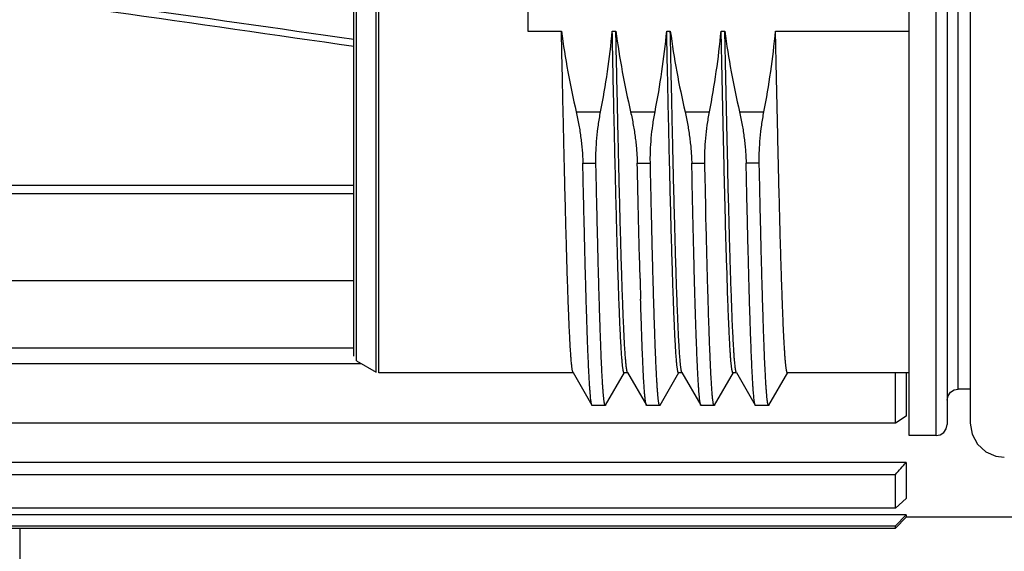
# Model space of a CAD drawing. Header units: millimetres. Extents: x 0 to 2550, y 0 to 1188.
# Tile 76 of 218: x 286.07 to 289.68, y 364.92 to 366.87. Entities that reach past the tile are written whole.
import ezdxf

# ---------------------------------------------------------------- set-up
doc = ezdxf.new("R2010")
doc.units = ezdxf.units.MM
doc.header["$LTSCALE"] = 46.255
for name, color, linetype in [('1613603_PBL14', 7, 'CONTINUOUS'), ('A2600102_ABL18', 7, 'CONTINUOUS'), ('E2030201_ABL13', 7, 'CONTINUOUS'), ('E2030301_ABL19', 7, 'CONTINUOUS'), ('FRONT_VIEW_VBL0', 7, 'CONTINUOUS'), ('M2000801_PBL17', 7, 'CONTINUOUS'), ('R2538000302_HARNESS_PBL20', 7, 'CONTINUOUS')]:
    doc.layers.add(name, color=color, linetype=linetype)

# ---------------------------------------------------------------- blocks, each defined once
blk = doc.blocks.new('1613603_PBL14', base_point=(284.8529, 367.1458))
at = {"layer": '1613603_PBL14', "color": 7}
for p, q in [((287.2929, 366.2636), (285.4836, 366.2636)), ((285.5529, 366.2352), (287.2929, 366.2352)), ((287.2929, 365.9144), (285.9529, 365.9144)), ((287.2929, 365.6666), (285.9929, 365.6666)), ((285.9529, 365.6102), (287.3199, 365.6102)), ((289.2829, 365.3912), (289.2829, 365.5758)), ((289.3229, 365.5758), (289.3229, 365.4168)), ((289.3229, 365.4168), (289.2829, 365.3912)), ((289.2829, 365.3912), (285.9529, 365.3912)), ((289.3229, 365.2468), (285.9929, 365.2468)), ((289.3229, 365.2468), (289.3229, 365.1138)), ((285.9529, 365.2026), (289.2829, 365.2026)), ((289.2829, 365.0784), (289.2829, 365.2026)), ((289.3229, 365.1138), (289.2829, 365.0784)), ((289.2829, 365.0784), (285.9529, 365.0784)), ((289.3229, 365.0548), (285.9929, 365.0548)), ((289.2829, 365.0138), (289.3229, 365.0548)), ((289.3229, 365.0458), (289.2829, 365.0058)), ((289.3229, 365.0548), (289.3229, 365.0458)), ((289.9929, 365.0458), (289.3229, 365.0458)), ((285.5529, 365.0058), (289.2829, 365.0058)), ((285.9529, 365.0138), (289.2829, 365.0138)), ((289.2829, 365.0058), (289.2829, 365.0138))]:
    blk.add_line(p, q, dxfattribs=at)
blk.add_arc((267.927, 384.5854), 28.8404, 317.77293, 317.8913, dxfattribs=at)
for major_axis, start_param, end_param in [((18.341, -1.8158), 0.878977, 1.001685), ((18.692, -1.8506), 0.894611, 1.009412)]:
    blk.add_ellipse((275.5137, 367.1358), major_axis=major_axis, ratio=0.056424, start_param=start_param, end_param=end_param, dxfattribs=at)
blk = doc.blocks.new('E2030201_ABL13', base_point=(284.8529, 367.1458))
at = {"layer": '1613603_PBL14'}
blk.add_blockref('1613603_PBL14', (284.8529, 367.1458), dxfattribs=at)
blk = doc.blocks.new('M2000801_PBL17', base_point=(324.5851, 370.1387))
at = {"layer": 'M2000801_PBL17', "color": 2}
blk.add_line((286.0655, 365.0058), (286.0655, 363.1387), dxfattribs=at)
blk = doc.blocks.new('R2538000302_HARNESS_PBL20', base_point=(289.5879, 367.1658))
at = {"layer": 'R2538000302_HARNESS_PBL20', "color": 7}
for p, q in [((289.3329, 365.3458), (289.3329, 368.9258)), ((289.4729, 368.8858), (289.4729, 365.3858)), ((289.5579, 368.8808), (289.5579, 365.3908)), ((287.2929, 365.6373), (287.2929, 368.6342)), ((287.9329, 367.4402), (287.9329, 366.8313)), ((287.9329, 366.8313), (288.0558, 366.8313)), ((288.2425, 366.8313), (288.2558, 366.8313)), ((288.4425, 366.8313), (288.4558, 366.8313)), ((288.6425, 366.8313), (288.6558, 366.8313)), ((288.6461, 366.6591), (288.6425, 366.8313)), ((288.6595, 366.6591), (288.6558, 366.8313)), ((288.8425, 366.8313), (289.3329, 366.8313)), ((288.8461, 366.6591), (288.8425, 366.8313)), ((288.651, 366.4357), (288.6461, 366.6591)), ((288.6644, 366.4357), (288.6595, 366.6591)), ((288.8508, 366.4482), (288.8461, 366.6591)), ((288.8511, 366.435), (288.8508, 366.4482)), ((288.6534, 366.3346), (288.651, 366.4357)), ((288.6668, 366.3346), (288.6644, 366.4357)), ((288.8534, 366.3346), (288.8511, 366.435)), ((288.5356, 366.2925), (288.5344, 366.3466)), ((288.5828, 366.3348), (288.5825, 366.3466)), ((288.7347, 366.3346), (288.7344, 366.3466)), ((288.7828, 366.3346), (288.7825, 366.3466)), ((288.5837, 366.2925), (288.5828, 366.3348)), ((288.5364, 366.2566), (288.5356, 366.2925)), ((288.5846, 366.2507), (288.5837, 366.2925)), ((288.5365, 366.2517), (288.5364, 366.2566)), ((288.5368, 366.2397), (288.5365, 366.2517)), ((288.5849, 366.2397), (288.5846, 366.2507)), ((288.5859, 366.1915), (288.5849, 366.2397)), ((288.586, 366.1882), (288.5859, 366.1915)), ((288.5869, 366.1521), (288.586, 366.1882)), ((288.5879, 366.1072), (288.5869, 366.1521)), ((288.5881, 366.1008), (288.5879, 366.1072)), ((288.3422, 366.0117), (288.3421, 366.0159)), ((288.3446, 365.923), (288.3422, 366.0117)), ((288.6629, 365.9766), (288.6627, 365.9824)), ((288.6676, 365.8359), (288.6629, 365.9766)), ((287.3029, 365.62), (287.3749, 365.5784)), ((288.0985, 365.5767), (288.1678, 365.4566)), ((288.218, 365.4566), (288.2874, 365.5767)), ((288.2985, 365.5767), (288.3678, 365.4566)), ((288.418, 365.4566), (288.4874, 365.5767)), ((288.4985, 365.5767), (288.5678, 365.4566)), ((288.618, 365.4566), (288.6874, 365.5767)), ((288.6985, 365.5767), (288.7678, 365.4566)), ((288.818, 365.4566), (288.8874, 365.5767)), ((288.0996, 365.5758), (287.3849, 365.5758)), ((288.2996, 365.5758), (288.2862, 365.5758)), ((288.4996, 365.5758), (288.4862, 365.5758)), ((288.6996, 365.5758), (288.6862, 365.5758)), ((289.3329, 365.5758), (288.8862, 365.5758)), ((289.5579, 365.5158), (289.5129, 365.5158)), ((288.217, 365.4558), (288.1689, 365.4558)), ((288.417, 365.4558), (288.3689, 365.4558)), ((288.617, 365.4558), (288.5689, 365.4558)), ((288.817, 365.4558), (288.7689, 365.4558)), ((289.4329, 365.3458), (289.3329, 365.3458))]:
    blk.add_line(p, q, dxfattribs=at)
at = {"layer": 'R2538000302_HARNESS_PBL20', "color": 2}
for p, q in [((289.4329, 365.3458), (289.4329, 368.9258)), ((289.5129, 365.5158), (289.5129, 368.7558)), ((287.3749, 365.5784), (287.3749, 368.6931)), ((287.3849, 365.5758), (287.3849, 368.6958)), ((287.3029, 365.62), (287.3029, 368.6515)), ((288.1099, 366.5345), (288.1997, 366.5345)), ((288.3099, 366.5345), (288.3997, 366.5345)), ((288.5099, 366.5345), (288.5997, 366.5345)), ((288.7099, 366.5345), (288.7997, 366.5345)), ((288.1344, 366.3466), (288.1825, 366.3466)), ((288.3344, 366.3466), (288.3825, 366.3466)), ((288.5344, 366.3466), (288.5825, 366.3466)), ((288.7825, 366.3466), (288.7344, 366.3466))]:
    blk.add_line(p, q, dxfattribs=at)
at = {"layer": 'R2538000302_HARNESS_PBL20', "color": 7}
for points in [[(289.4729, 365.4758), (289.4761, 365.4913), (289.485, 365.5044), (289.4983, 365.513), (289.5129, 365.5158)], [(289.4329, 365.3458), (289.4476, 365.3485), (289.4609, 365.3571), (289.4698, 365.3702), (289.4729, 365.3858)], [(289.5579, 365.3908), (289.5647, 365.3503), (289.5842, 365.3141), (289.6145, 365.2861), (289.652, 365.2696), (289.6829, 365.2658)]]:
    blk.add_lwpolyline(points, dxfattribs=at)
blk.add_arc((319.2561, 366.756), 30.9228, 181.54368, 181.68624, dxfattribs=at)
for points, knots in [([(288.0558, 366.8313), (288.0625, 366.7814), (288.0783, 366.6821), (288.0987, 366.5835), (288.11, 366.5345)], [0, 0, 0, 0, 0.499996, 1, 1, 1, 1]), ([(288.0985, 365.5767), (288.0984, 365.5769), (288.0981, 365.5774), (288.0978, 365.5782), (288.0975, 365.5793), (288.097, 365.5809), (288.0964, 365.5834), (288.0958, 365.587), (288.0951, 365.5912), (288.0945, 365.5961), (288.0938, 365.6016), (288.0931, 365.6078), (288.0925, 365.6147), (288.0915, 365.6253), (288.0904, 365.6401), (288.0891, 365.6598), (288.0877, 365.6821), (288.0864, 365.707), (288.0851, 365.7343), (288.0838, 365.7641), (288.0825, 365.7964), (288.0811, 365.8309), (288.0798, 365.8678), (288.0785, 365.9068), (288.0771, 365.9481), (288.0758, 365.9914), (288.074, 366.053), (288.0718, 366.1347), (288.0691, 366.2379), (288.0669, 366.3279), (288.0652, 366.4028), (288.0634, 366.4812), (288.0612, 366.5819), (288.0585, 366.7054), (288.0567, 366.789), (288.0558, 366.8313)], [0, 0, 0, 0, 0.000586, 0.001296, 0.002134, 0.003101, 0.00543, 0.008289, 0.011681, 0.015606, 0.020064, 0.025053, 0.030573, 0.036621, 0.050292, 0.066045, 0.083852, 0.103685, 0.125509, 0.149286, 0.174976, 0.202534, 0.231911, 0.263057, 0.295916, 0.330432, 0.366544, 0.443302, 0.525653, 0.613021, 0.658396, 0.704795, 0.800331, 0.898963, 1, 1, 1, 1]), ([(288.1997, 366.5345), (288.2092, 366.5836), (288.226, 366.6822), (288.2379, 366.7815), (288.2425, 366.8313)], [0, 0, 0, 0, 0.500004, 1, 1, 1, 1]), ([(288.2854, 365.5763), (288.2853, 365.5764), (288.285, 365.5768), (288.2847, 365.5775), (288.2844, 365.5784), (288.284, 365.5794), (288.2837, 365.5806), (288.2832, 365.5825), (288.2827, 365.5854), (288.282, 365.5894), (288.2813, 365.594), (288.2807, 365.5993), (288.28, 365.6053), (288.2793, 365.612), (288.2784, 365.6223), (288.2773, 365.6368), (288.2759, 365.6562), (288.2746, 365.6782), (288.2733, 365.7028), (288.2719, 365.73), (288.2706, 365.7596), (288.2692, 365.7917), (288.2679, 365.8262), (288.2666, 365.863), (288.2653, 365.9021), (288.2639, 365.9434), (288.2626, 365.9867), (288.2607, 366.0486), (288.2585, 366.1306), (288.2558, 366.2342), (288.2532, 366.3442), (288.2505, 366.4598), (288.2478, 366.5802), (288.2451, 366.7046), (288.2434, 366.7887), (288.2425, 366.8313)], [0, 0, 0, 0, 0.000487, 0.001093, 0.001825, 0.002687, 0.003681, 0.004807, 0.007461, 0.010654, 0.014386, 0.018658, 0.023469, 0.028818, 0.034703, 0.048073, 0.063557, 0.08113, 0.100761, 0.122416, 0.146057, 0.171643, 0.199127, 0.228462, 0.259597, 0.292475, 0.32704, 0.363229, 0.44022, 0.522902, 0.610692, 0.702964, 0.799064, 0.898311, 1, 1, 1, 1]), ([(288.2985, 365.5767), (288.2984, 365.5769), (288.2981, 365.5774), (288.2978, 365.5782), (288.2975, 365.5793), (288.297, 365.5809), (288.2964, 365.5834), (288.2958, 365.587), (288.2951, 365.5912), (288.2945, 365.5961), (288.2938, 365.6016), (288.2931, 365.6078), (288.2925, 365.6147), (288.2915, 365.6253), (288.2904, 365.6401), (288.2891, 365.6598), (288.2877, 365.6821), (288.2864, 365.707), (288.2851, 365.7343), (288.2838, 365.7641), (288.2825, 365.7964), (288.2811, 365.8309), (288.2798, 365.8678), (288.2785, 365.9068), (288.2771, 365.9481), (288.2758, 365.9914), (288.274, 366.053), (288.2718, 366.1347), (288.2691, 366.2379), (288.2669, 366.3279), (288.2652, 366.4028), (288.2634, 366.4812), (288.2612, 366.5819), (288.2585, 366.7054), (288.2567, 366.789), (288.2558, 366.8313)], [0, 0, 0, 0, 0.000586, 0.001296, 0.002134, 0.003101, 0.00543, 0.008289, 0.011681, 0.015606, 0.020064, 0.025053, 0.030573, 0.036621, 0.050292, 0.066045, 0.083852, 0.103685, 0.125509, 0.149286, 0.174976, 0.202534, 0.231911, 0.263057, 0.295916, 0.330432, 0.366544, 0.443302, 0.525653, 0.613021, 0.658396, 0.704795, 0.800331, 0.898963, 1, 1, 1, 1]), ([(288.2558, 366.8313), (288.2625, 366.7814), (288.2783, 366.6821), (288.2987, 366.5835), (288.31, 366.5345)], [0, 0, 0, 0, 0.499996, 1, 1, 1, 1]), ([(288.3997, 366.5345), (288.4092, 366.5836), (288.426, 366.6822), (288.4379, 366.7815), (288.4425, 366.8313)], [0, 0, 0, 0, 0.500004, 1, 1, 1, 1]), ([(288.4854, 365.5763), (288.4853, 365.5764), (288.485, 365.5768), (288.4847, 365.5775), (288.4844, 365.5784), (288.484, 365.5794), (288.4837, 365.5806), (288.4832, 365.5825), (288.4827, 365.5854), (288.482, 365.5894), (288.4813, 365.594), (288.4807, 365.5993), (288.48, 365.6053), (288.4793, 365.612), (288.4784, 365.6223), (288.4773, 365.6368), (288.4759, 365.6562), (288.4746, 365.6782), (288.4733, 365.7028), (288.4719, 365.73), (288.4706, 365.7596), (288.4692, 365.7917), (288.4679, 365.8262), (288.4666, 365.863), (288.4653, 365.9021), (288.4639, 365.9434), (288.4626, 365.9867), (288.4607, 366.0486), (288.4585, 366.1306), (288.4558, 366.2342), (288.4532, 366.3442), (288.4505, 366.4598), (288.4478, 366.5802), (288.4451, 366.7046), (288.4434, 366.7887), (288.4425, 366.8313)], [0, 0, 0, 0, 0.000487, 0.001093, 0.001825, 0.002687, 0.003681, 0.004807, 0.007461, 0.010654, 0.014386, 0.018658, 0.023469, 0.028818, 0.034703, 0.048073, 0.063557, 0.08113, 0.100761, 0.122416, 0.146057, 0.171643, 0.199127, 0.228462, 0.259597, 0.292475, 0.32704, 0.363229, 0.44022, 0.522902, 0.610692, 0.702964, 0.799064, 0.898311, 1, 1, 1, 1]), ([(288.4985, 365.5767), (288.4984, 365.5769), (288.4981, 365.5774), (288.4978, 365.5782), (288.4975, 365.5793), (288.497, 365.5809), (288.4964, 365.5834), (288.4958, 365.587), (288.4951, 365.5912), (288.4945, 365.5961), (288.4938, 365.6016), (288.4931, 365.6078), (288.4925, 365.6147), (288.4915, 365.6253), (288.4904, 365.6401), (288.4891, 365.6598), (288.4877, 365.6821), (288.4864, 365.707), (288.4851, 365.7343), (288.4838, 365.7641), (288.4825, 365.7964), (288.4811, 365.8309), (288.4798, 365.8678), (288.4785, 365.9068), (288.4771, 365.9481), (288.4758, 365.9914), (288.474, 366.053), (288.4718, 366.1347), (288.4691, 366.2379), (288.4669, 366.3279), (288.4652, 366.4028), (288.4634, 366.4812), (288.4612, 366.5819), (288.4585, 366.7054), (288.4567, 366.789), (288.4558, 366.8313)], [0, 0, 0, 0, 0.000586, 0.001296, 0.002134, 0.003101, 0.00543, 0.008289, 0.011681, 0.015606, 0.020064, 0.025053, 0.030573, 0.036621, 0.050292, 0.066045, 0.083852, 0.103685, 0.125509, 0.149286, 0.174976, 0.202534, 0.231911, 0.263057, 0.295916, 0.330432, 0.366544, 0.443302, 0.525653, 0.613021, 0.658396, 0.704795, 0.800331, 0.898963, 1, 1, 1, 1]), ([(288.4558, 366.8313), (288.4625, 366.7814), (288.4783, 366.6821), (288.4987, 366.5835), (288.51, 366.5345)], [0, 0, 0, 0, 0.499996, 1, 1, 1, 1]), ([(288.5997, 366.5345), (288.6092, 366.5836), (288.626, 366.6822), (288.6379, 366.7815), (288.6425, 366.8313)], [0, 0, 0, 0, 0.500004, 1, 1, 1, 1]), ([(288.6558, 366.8313), (288.6625, 366.7814), (288.6783, 366.6821), (288.6987, 366.5835), (288.71, 366.5345)], [0, 0, 0, 0, 0.499996, 1, 1, 1, 1]), ([(288.7997, 366.5345), (288.8092, 366.5836), (288.826, 366.6822), (288.8379, 366.7815), (288.8425, 366.8313)], [0, 0, 0, 0, 0.500004, 1, 1, 1, 1]), ([(288.11, 366.5345), (288.1136, 366.5185), (288.1202, 366.4866), (288.1264, 366.4465), (288.1301, 366.4149), (288.1323, 366.3917), (288.1337, 366.369), (288.1343, 366.354), (288.1344, 366.3466)], [0, 0, 0, 0, 0.259484, 0.515222, 0.640496, 0.763362, 0.883355, 1, 1, 1, 1]), ([(288.1825, 366.3466), (288.1824, 366.354), (288.1823, 366.3689), (288.183, 366.3994), (288.1856, 366.4386), (288.1912, 366.4864), (288.1966, 366.5185), (288.1997, 366.5345)], [0, 0, 0, 0, 0.116641, 0.236625, 0.484683, 0.740446, 1, 1, 1, 1]), ([(288.31, 366.5345), (288.3136, 366.5185), (288.3202, 366.4866), (288.3264, 366.4465), (288.3301, 366.4149), (288.3323, 366.3917), (288.3337, 366.369), (288.3343, 366.354), (288.3344, 366.3466)], [0, 0, 0, 0, 0.259484, 0.515222, 0.640496, 0.763362, 0.883355, 1, 1, 1, 1]), ([(288.3825, 366.3466), (288.3824, 366.354), (288.3823, 366.3689), (288.383, 366.3994), (288.3856, 366.4386), (288.3912, 366.4864), (288.3966, 366.5185), (288.3997, 366.5345)], [0, 0, 0, 0, 0.116641, 0.236625, 0.484683, 0.740446, 1, 1, 1, 1]), ([(288.51, 366.5345), (288.5136, 366.5185), (288.5202, 366.4866), (288.5264, 366.4465), (288.5301, 366.4149), (288.5323, 366.3917), (288.5337, 366.369), (288.5343, 366.354), (288.5344, 366.3466)], [0, 0, 0, 0, 0.259484, 0.515222, 0.640496, 0.763362, 0.883355, 1, 1, 1, 1]), ([(288.5825, 366.3466), (288.5824, 366.354), (288.5823, 366.3689), (288.583, 366.3994), (288.5856, 366.4386), (288.5912, 366.4864), (288.5966, 366.5185), (288.5997, 366.5345)], [0, 0, 0, 0, 0.116641, 0.236625, 0.484683, 0.740446, 1, 1, 1, 1]), ([(288.71, 366.5345), (288.7136, 366.5185), (288.7202, 366.4866), (288.7264, 366.4465), (288.7301, 366.4149), (288.7323, 366.3917), (288.7337, 366.369), (288.7343, 366.354), (288.7344, 366.3466)], [0, 0, 0, 0, 0.259484, 0.515222, 0.640496, 0.763362, 0.883355, 1, 1, 1, 1]), ([(288.7825, 366.3466), (288.7824, 366.354), (288.7823, 366.3689), (288.783, 366.3994), (288.7856, 366.4386), (288.7912, 366.4864), (288.7966, 366.5185), (288.7997, 366.5345)], [0, 0, 0, 0, 0.116641, 0.236625, 0.484683, 0.740446, 1, 1, 1, 1]), ([(288.1678, 365.4566), (288.1677, 365.4568), (288.1676, 365.4572), (288.1673, 365.4578), (288.167, 365.4585), (288.1667, 365.4597), (288.1662, 365.4615), (288.1657, 365.464), (288.1652, 365.4669), (288.1647, 365.4703), (288.1642, 365.4741), (288.1635, 365.4801), (288.1626, 365.4887), (288.1615, 365.5003), (288.1605, 365.5137), (288.1594, 365.5288), (288.1584, 365.5457), (288.1574, 365.5643), (288.1563, 365.5845), (288.1549, 365.6149), (288.1531, 365.6568), (288.1511, 365.7119), (288.149, 365.7731), (288.1469, 365.8402), (288.1448, 365.9128), (288.1428, 365.9907), (288.1407, 366.0735), (288.1386, 366.1608), (288.1365, 366.2524), (288.1351, 366.3148), (288.1344, 366.3466)], [0, 0, 0, 0, 0.000637, 0.001388, 0.002258, 0.003247, 0.005592, 0.008428, 0.01176, 0.015589, 0.019915, 0.024738, 0.035875, 0.048991, 0.064073, 0.081108, 0.100078, 0.120964, 0.143742, 0.168391, 0.223192, 0.285134, 0.35395, 0.429346, 0.510999, 0.598559, 0.69165, 0.789871, 0.892802, 1, 1, 1, 1]), ([(288.217, 365.4558), (288.2169, 365.4558), (288.2167, 365.4558), (288.2164, 365.456), (288.2161, 365.4563), (288.2159, 365.4567), (288.2156, 365.4573), (288.2153, 365.4579), (288.215, 365.4587), (288.2147, 365.46), (288.2142, 365.4619), (288.2137, 365.4645), (288.2131, 365.4677), (288.2126, 365.4712), (288.2121, 365.4753), (288.2115, 365.4799), (288.211, 365.4849), (288.2102, 365.4925), (288.2093, 365.5032), (288.2083, 365.5174), (288.2072, 365.5335), (288.2061, 365.5515), (288.2051, 365.5712), (288.204, 365.5927), (288.2029, 365.616), (288.2014, 365.6505), (288.1996, 365.6978), (288.1975, 365.7594), (288.1954, 365.8274), (288.1932, 365.9013), (288.191, 365.9808), (288.1889, 366.0656), (288.1868, 366.1554), (288.1846, 366.2496), (288.1832, 366.3138), (288.1825, 366.3466)], [0, 0, 0, 0, 0.000309, 0.000673, 0.001125, 0.001685, 0.002362, 0.003162, 0.004087, 0.005139, 0.007633, 0.010649, 0.01419, 0.018259, 0.022855, 0.027978, 0.033628, 0.039804, 0.053726, 0.069733, 0.087808, 0.107932, 0.130082, 0.154234, 0.18036, 0.208431, 0.270278, 0.339493, 0.415762, 0.498739, 0.588044, 0.68327, 0.78398, 0.889718, 1, 1, 1, 1]), ([(288.3421, 366.0159), (288.3415, 366.0417), (288.3403, 366.0876), (288.3387, 366.1544), (288.3373, 366.2168), (288.3359, 366.2811), (288.3349, 366.3246), (288.3344, 366.3466)], [0, 0, 0, 0, 0.233801, 0.416674, 0.605593, 0.800166, 1, 1, 1, 1]), ([(288.417, 365.4558), (288.4169, 365.4558), (288.4167, 365.4558), (288.4164, 365.456), (288.4161, 365.4563), (288.4159, 365.4567), (288.4156, 365.4573), (288.4153, 365.4579), (288.415, 365.4587), (288.4147, 365.46), (288.4142, 365.4619), (288.4137, 365.4645), (288.4131, 365.4677), (288.4126, 365.4712), (288.4121, 365.4753), (288.4115, 365.4799), (288.411, 365.4849), (288.4102, 365.4925), (288.4093, 365.5032), (288.4083, 365.5174), (288.4072, 365.5335), (288.4061, 365.5515), (288.4051, 365.5712), (288.404, 365.5927), (288.4029, 365.616), (288.4014, 365.6505), (288.3996, 365.6978), (288.3975, 365.7594), (288.3954, 365.8274), (288.3932, 365.9013), (288.391, 365.9808), (288.3889, 366.0656), (288.3868, 366.1554), (288.3846, 366.2496), (288.3832, 366.3138), (288.3825, 366.3466)], [0, 0, 0, 0, 0.000309, 0.000673, 0.001125, 0.001685, 0.002362, 0.003162, 0.004087, 0.005139, 0.007633, 0.010649, 0.01419, 0.018259, 0.022855, 0.027978, 0.033628, 0.039804, 0.053726, 0.069733, 0.087808, 0.107932, 0.130082, 0.154234, 0.18036, 0.208431, 0.270278, 0.339493, 0.415762, 0.498739, 0.588044, 0.68327, 0.78398, 0.889718, 1, 1, 1, 1]), ([(288.6627, 365.9824), (288.6619, 366.009), (288.6603, 366.0642), (288.6571, 366.1816), (288.6549, 366.2724), (288.6534, 366.3346)], [0, 0, 0, 0, 0.226862, 0.470028, 1, 1, 1, 1]), ([(288.681, 365.8359), (288.6797, 365.8706), (288.6778, 365.9244), (288.6756, 365.9987), (288.6738, 366.0598), (288.6721, 366.1242), (288.6697, 366.2162), (288.6679, 366.2867), (288.6668, 366.3346)], [0, 0, 0, 0, 0.208481, 0.324034, 0.44666, 0.57598, 0.711593, 1, 1, 1, 1]), ([(288.7678, 365.4566), (288.7677, 365.4568), (288.7676, 365.4572), (288.7672, 365.4581), (288.7668, 365.4594), (288.7663, 365.4615), (288.7657, 365.4639), (288.7652, 365.4668), (288.7647, 365.4701), (288.7642, 365.4739), (288.7635, 365.4798), (288.7626, 365.4882), (288.7616, 365.4997), (288.7605, 365.5129), (288.7595, 365.5278), (288.7585, 365.5445), (288.7574, 365.5628), (288.7564, 365.5827), (288.755, 365.6126), (288.7532, 365.654), (288.7512, 365.7083), (288.7491, 365.7686), (288.747, 365.8347), (288.745, 365.9064), (288.743, 365.9832), (288.7409, 366.0649), (288.7388, 366.1511), (288.7367, 366.2415), (288.7354, 366.3032), (288.7347, 366.3346)], [0, 0, 0, 0, 0.00064, 0.001394, 0.003258, 0.005607, 0.008446, 0.01178, 0.01561, 0.019936, 0.024759, 0.035891, 0.048999, 0.06407, 0.081091, 0.100044, 0.12091, 0.143668, 0.168294, 0.223046, 0.284939, 0.353711, 0.429071, 0.510702, 0.598259, 0.691371, 0.789645, 0.892667, 1, 1, 1, 1]), ([(288.817, 365.4558), (288.8169, 365.4558), (288.8167, 365.4558), (288.8164, 365.456), (288.8161, 365.4563), (288.8159, 365.4567), (288.8156, 365.4573), (288.8153, 365.4579), (288.8151, 365.4587), (288.8147, 365.4599), (288.8142, 365.4618), (288.8137, 365.4644), (288.8132, 365.4675), (288.8126, 365.471), (288.8121, 365.475), (288.8116, 365.4795), (288.811, 365.4844), (288.8103, 365.4919), (288.8094, 365.5025), (288.8083, 365.5165), (288.8073, 365.5324), (288.8062, 365.55), (288.8052, 365.5695), (288.8041, 365.5907), (288.803, 365.6136), (288.8015, 365.6476), (288.7997, 365.6943), (288.7976, 365.755), (288.7959, 365.8096), (288.7945, 365.8563), (288.793, 365.9068), (288.7912, 365.9734), (288.7891, 366.0571), (288.787, 366.1457), (288.7849, 366.2387), (288.7835, 366.3022), (288.7828, 366.3346)], [0, 0, 0, 0, 0.000311, 0.000676, 0.001129, 0.001689, 0.002366, 0.003166, 0.00409, 0.005142, 0.007633, 0.010645, 0.014182, 0.018245, 0.022835, 0.027952, 0.033594, 0.039761, 0.053666, 0.069652, 0.087704, 0.107803, 0.129927, 0.154052, 0.180151, 0.208195, 0.269989, 0.339158, 0.415394, 0.456057, 0.498355, 0.587666, 0.682927, 0.783707, 0.889557, 1, 1, 1, 1]), ([(288.8676, 365.8359), (288.867, 365.8526), (288.8657, 365.8873), (288.864, 365.9411), (288.8622, 365.9987), (288.8598, 366.0823), (288.8568, 366.1947), (288.8545, 366.2867), (288.8534, 366.3346)], [0, 0, 0, 0, 0.100357, 0.208479, 0.324033, 0.446661, 0.711593, 1, 1, 1, 1]), ([(288.5678, 365.4566), (288.5678, 365.4568), (288.5676, 365.4571), (288.5672, 365.4579), (288.5668, 365.4592), (288.5664, 365.461), (288.5659, 365.4632), (288.5654, 365.4658), (288.5649, 365.4688), (288.5644, 365.4722), (288.5638, 365.4774), (288.5629, 365.4849), (288.562, 365.4951), (288.561, 365.5068), (288.56, 365.5201), (288.5591, 365.5348), (288.5581, 365.551), (288.5571, 365.5687), (288.5562, 365.5878), (288.5552, 365.6084), (288.5539, 365.6387), (288.5522, 365.68), (288.5503, 365.7335), (288.5484, 365.7923), (288.5464, 365.856), (288.5445, 365.9245), (288.5426, 365.9976), (288.5407, 366.0748), (288.5387, 366.156), (288.5374, 366.2114), (288.5368, 366.2397)], [0, 0, 0, 0, 0.000669, 0.00145, 0.00336, 0.005747, 0.008616, 0.011971, 0.015815, 0.020146, 0.024967, 0.036073, 0.049126, 0.064118, 0.081035, 0.099864, 0.120587, 0.143186, 0.167641, 0.193928, 0.222025, 0.283543, 0.351966, 0.427041, 0.50849, 0.59601, 0.689277, 0.787946, 0.891647, 1, 1, 1, 1]), ([(288.5961, 365.8028), (288.5958, 365.8138), (288.5951, 365.8362), (288.5937, 365.8827), (288.592, 365.9439), (288.59, 366.0208), (288.5887, 366.0736), (288.5881, 366.1008)], [0, 0, 0, 0, 0.110617, 0.225583, 0.468099, 0.726581, 1, 1, 1, 1]), ([(288.3678, 365.4566), (288.3677, 365.4569), (288.3675, 365.4574), (288.3672, 365.4582), (288.3668, 365.4592), (288.3664, 365.4609), (288.3658, 365.4635), (288.3652, 365.4672), (288.3645, 365.4715), (288.3639, 365.4766), (288.3632, 365.4824), (288.3626, 365.4889), (288.3619, 365.4961), (288.361, 365.5071), (288.3598, 365.5227), (288.3585, 365.5433), (288.3572, 365.5668), (288.3559, 365.5929), (288.3546, 365.6217), (288.3533, 365.653), (288.352, 365.6869), (288.3507, 365.7233), (288.3489, 365.7766), (288.3476, 365.8178), (288.3467, 365.8461)], [0, 0, 0, 0, 0.00188, 0.004182, 0.006918, 0.010096, 0.017795, 0.027297, 0.038612, 0.05174, 0.06668, 0.083429, 0.101982, 0.122332, 0.168389, 0.221529, 0.281663, 0.348692, 0.422504, 0.502973, 0.589964, 0.683328, 0.782902, 1, 1, 1, 1]), ([(288.6854, 365.5763), (288.6853, 365.5764), (288.6851, 365.5767), (288.6848, 365.5772), (288.6846, 365.5779), (288.6842, 365.579), (288.6837, 365.5807), (288.6831, 365.5831), (288.6826, 365.5859), (288.682, 365.5892), (288.6815, 365.593), (288.6809, 365.5973), (288.6803, 365.602), (288.6796, 365.6093), (288.6786, 365.6195), (288.6775, 365.6332), (288.6764, 365.6487), (288.6753, 365.6661), (288.6742, 365.6852), (288.6731, 365.7062), (288.672, 365.7288), (288.6709, 365.7532), (288.6693, 365.7891), (288.6683, 365.8169), (288.6676, 365.8359)], [0, 0, 0, 0, 0.001909, 0.004212, 0.006929, 0.010071, 0.017659, 0.027015, 0.038154, 0.051084, 0.065811, 0.082332, 0.100648, 0.120755, 0.166325, 0.218999, 0.27872, 0.34542, 0.419022, 0.499437, 0.586567, 0.680306, 0.780541, 1, 1, 1, 1]), ([(288.6985, 365.5767), (288.6984, 365.5769), (288.6982, 365.5773), (288.6979, 365.5779), (288.6976, 365.5787), (288.6973, 365.5799), (288.6968, 365.5818), (288.6963, 365.5843), (288.6957, 365.5873), (288.6952, 365.5908), (288.6946, 365.5947), (288.6939, 365.6009), (288.6929, 365.6097), (288.6918, 365.6217), (288.6907, 365.6354), (288.6897, 365.6509), (288.6886, 365.6682), (288.6875, 365.6872), (288.6864, 365.708), (288.6849, 365.739), (288.683, 365.7818), (288.6817, 365.8172), (288.681, 365.8359)], [0, 0, 0, 0, 0.002285, 0.004972, 0.008072, 0.011593, 0.019914, 0.029959, 0.041738, 0.055257, 0.070519, 0.087521, 0.126736, 0.172875, 0.225889, 0.285721, 0.352304, 0.425561, 0.505409, 0.591756, 0.783536, 1, 1, 1, 1]), ([(288.8862, 365.5758), (288.8861, 365.5758), (288.8859, 365.5758), (288.8856, 365.576), (288.8853, 365.5764), (288.885, 365.5768), (288.8848, 365.5774), (288.8845, 365.5781), (288.8842, 365.579), (288.8838, 365.5804), (288.8833, 365.5824), (288.8827, 365.5853), (288.8821, 365.5887), (288.8815, 365.5926), (288.8809, 365.5971), (288.8804, 365.602), (288.8798, 365.6075), (288.879, 365.6158), (288.878, 365.6274), (288.8768, 365.6429), (288.8757, 365.6604), (288.8745, 365.6798), (288.8734, 365.7012), (288.8722, 365.7246), (288.871, 365.7498), (288.8694, 365.7871), (288.8683, 365.8161), (288.8676, 365.8359)], [0, 0, 0, 0, 0.001143, 0.002488, 0.004165, 0.006242, 0.008754, 0.011722, 0.015157, 0.019066, 0.028326, 0.039527, 0.052679, 0.067787, 0.084853, 0.103874, 0.124846, 0.147767, 0.199426, 0.258792, 0.325793, 0.400344, 0.482347, 0.571694, 0.668266, 0.771935, 1, 1, 1, 1]), ([(288.617, 365.4558), (288.6169, 365.4558), (288.6168, 365.4558), (288.6166, 365.4558), (288.6165, 365.456), (288.6162, 365.4562), (288.6159, 365.4566), (288.6156, 365.4572), (288.6153, 365.458), (288.615, 365.459), (288.6146, 365.4601), (288.6143, 365.4614), (288.614, 365.4629), (288.6135, 365.4653), (288.613, 365.4686), (288.6123, 365.4732), (288.6117, 365.4784), (288.611, 365.4844), (288.6104, 365.491), (288.6097, 365.4983), (288.6088, 365.5094), (288.6077, 365.525), (288.6065, 365.5458), (288.6052, 365.5692), (288.6039, 365.5952), (288.6026, 365.6238), (288.6013, 365.6549), (288.6, 365.6885), (288.5982, 365.7381), (288.5969, 365.7764), (288.5961, 365.8028)], [0, 0, 0, 0, 0.000471, 0.000976, 0.001541, 0.002184, 0.003756, 0.005755, 0.00821, 0.011137, 0.014544, 0.018436, 0.022817, 0.027689, 0.038913, 0.052112, 0.067288, 0.084439, 0.103561, 0.124648, 0.147692, 0.19962, 0.259266, 0.326536, 0.401319, 0.483491, 0.572916, 0.669446, 0.77292, 1, 1, 1, 1]), ([(288.2862, 365.5758), (288.2862, 365.5758), (288.286, 365.5758), (288.2858, 365.5759), (288.2856, 365.5761), (288.2855, 365.5762), (288.2854, 365.5763)], [0, 0, 0, 0, 0.207189, 0.43382, 0.694788, 1, 1, 1, 1]), ([(288.4862, 365.5758), (288.4862, 365.5758), (288.486, 365.5758), (288.4858, 365.5759), (288.4856, 365.5761), (288.4855, 365.5762), (288.4854, 365.5763)], [0, 0, 0, 0, 0.207189, 0.43382, 0.694788, 1, 1, 1, 1]), ([(288.6862, 365.5758), (288.6862, 365.5758), (288.686, 365.5758), (288.6858, 365.5759), (288.6856, 365.5761), (288.6855, 365.5762), (288.6854, 365.5763)], [0, 0, 0, 0, 0.207189, 0.43382, 0.694788, 1, 1, 1, 1]), ([(288.1689, 365.4558), (288.1688, 365.4558), (288.1686, 365.4558), (288.1683, 365.456), (288.1681, 365.4563), (288.1679, 365.4565), (288.1678, 365.4566)], [0, 0, 0, 0, 0.186635, 0.403459, 0.670869, 1, 1, 1, 1]), ([(288.218, 365.4566), (288.2179, 365.4565), (288.2178, 365.4563), (288.2175, 365.456), (288.2172, 365.4558), (288.217, 365.4558), (288.217, 365.4558)], [0, 0, 0, 0, 0.329143, 0.596563, 0.813383, 1, 1, 1, 1]), ([(288.3689, 365.4558), (288.3688, 365.4558), (288.3686, 365.4558), (288.3683, 365.456), (288.3681, 365.4563), (288.3679, 365.4565), (288.3678, 365.4566)], [0, 0, 0, 0, 0.186635, 0.403459, 0.670869, 1, 1, 1, 1]), ([(288.418, 365.4566), (288.4179, 365.4565), (288.4178, 365.4563), (288.4175, 365.456), (288.4172, 365.4558), (288.417, 365.4558), (288.417, 365.4558)], [0, 0, 0, 0, 0.329143, 0.596563, 0.813383, 1, 1, 1, 1]), ([(288.5689, 365.4558), (288.5688, 365.4558), (288.5686, 365.4558), (288.5683, 365.456), (288.5681, 365.4563), (288.5679, 365.4565), (288.5678, 365.4566)], [0, 0, 0, 0, 0.186635, 0.403459, 0.670869, 1, 1, 1, 1]), ([(288.618, 365.4566), (288.6179, 365.4565), (288.6178, 365.4563), (288.6175, 365.456), (288.6172, 365.4558), (288.617, 365.4558), (288.617, 365.4558)], [0, 0, 0, 0, 0.329143, 0.596563, 0.813383, 1, 1, 1, 1]), ([(288.7689, 365.4558), (288.7688, 365.4558), (288.7686, 365.4558), (288.7683, 365.456), (288.7681, 365.4563), (288.7679, 365.4565), (288.7678, 365.4566)], [0, 0, 0, 0, 0.186635, 0.403459, 0.670869, 1, 1, 1, 1]), ([(288.818, 365.4566), (288.8179, 365.4565), (288.8178, 365.4563), (288.8175, 365.456), (288.8172, 365.4558), (288.817, 365.4558), (288.817, 365.4558)], [0, 0, 0, 0, 0.329143, 0.596563, 0.813383, 1, 1, 1, 1])]:
    blk.add_open_spline(points, degree=3, knots=knots, dxfattribs=at)
blk = doc.blocks.new('E2030301_ABL19', base_point=(289.5879, 367.1658))
at = {"layer": 'R2538000302_HARNESS_PBL20'}
blk.add_blockref('R2538000302_HARNESS_PBL20', (289.5879, 367.1658), dxfattribs=at)
blk = doc.blocks.new('A2600102_ABL18', base_point=(290.0929, 365.1058))
at = {"layer": 'E2030301_ABL19'}
blk.add_blockref('E2030301_ABL19', (289.5879, 367.1658), dxfattribs=at)
blk = doc.blocks.new('FRONT_VIEW_VBL0', base_point=(321.4543, 314.4281))
at = {"layer": 'A2600102_ABL18'}
blk.add_blockref('A2600102_ABL18', (290.0929, 365.1058), dxfattribs=at)
at = {"layer": 'E2030201_ABL13'}
blk.add_blockref('E2030201_ABL13', (284.8529, 367.1458), dxfattribs=at)
at = {"layer": 'M2000801_PBL17'}
blk.add_blockref('M2000801_PBL17', (324.5851, 370.1387), dxfattribs=at)

msp = doc.modelspace()

# ---------------------------------------------------------------- block references
at = {"layer": 'FRONT_VIEW_VBL0'}
msp.add_blockref('FRONT_VIEW_VBL0', (321.4543, 314.4281), dxfattribs=at)

doc.saveas('drawing.dxf')
